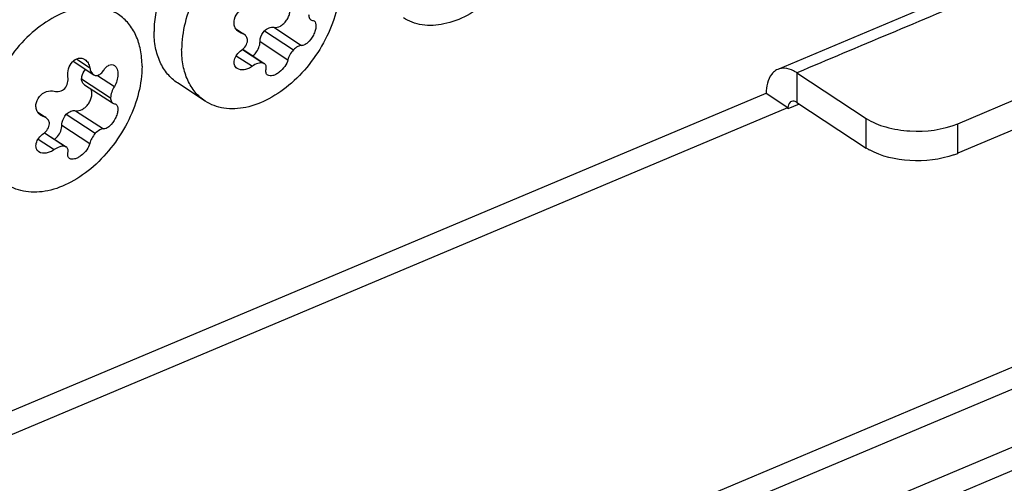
# Model space of a CAD drawing. Header units: millimetres. Extents: x 0 to 4620, y -1280 to 3267.
# Tile 72 of 103: x 3122 to 3199, y 2081 to 2117. Entities that reach past the tile are written whole.
import ezdxf

# ---------------------------------------------------------------- set-up
doc = ezdxf.new("R2010")
doc.units = ezdxf.units.MM
doc.header["$LTSCALE"] = 254.1
doc.layers.get('0').update_dxf_attribs({"linetype": 'CONTINUOUS'})
doc.layers.add('02___PRT_ALL_AXES', color=7, linetype='CONTINUOUS')

msp = doc.modelspace()

# ---------------------------------------------------------------- linework, layer by layer
at = {"color": 6, "linetype": 'Continuous'}
for p, q in [((3201.247, 2121.489), (3181.549, 2113.202)), ((3195.718, 2108.924), (3221.469, 2119.759)), ((3221.469, 2117.427), (3195.718, 2106.592)), ((3183.05, 2112.928), (3188.521, 2109.341)), ((3183.05, 2112.928), (3183.05, 2110.596)), ((2850.212, 1972.301), (3180.63, 2111.323)), ((3180.632, 2111.322), (3182.344, 2110.2)), ((2851.925, 1971.178), (3182.344, 2110.2)), ((3183.237, 2110.474), (3182.344, 2110.098)), ((3182.344, 2110.2), (3182.344, 2110.098)), ((3183.05, 2110.596), (3188.521, 2107.01)), ((3188.521, 2107.01), (3188.521, 2109.341)), ((3195.718, 2106.592), (3195.718, 2108.924)), ((3202.042, 2090.588), (2847.929, 1941.597)), ((3214.106, 2089.379), (2883.687, 1950.357)), ((3202.748, 2089.163), (2848.636, 1940.172)), ((3215.819, 2088.256), (2885.4, 1949.234))]:
    msp.add_line(p, q, dxfattribs=at)
at = {"color": 7, "linetype": 'Continuous'}
for p, q in [((3138.84, 2116.398), (3139.448, 2115.999)), ((3141.826, 2116.515), (3144.021, 2115.076)), ((3138.897, 2116.322), (3139.29, 2116.064)), ((3141.093, 2116.234), (3143.379, 2114.736)), ((3140.748, 2115.383), (3142.943, 2113.944)), ((3126.285, 2114.022), (3127.334, 2113.334)), ((3138.879, 2114.279), (3140.148, 2113.447)), ((3139.372, 2114.772), (3140.972, 2113.723)), ((3139.386, 2114.784), (3141.08, 2113.673)), ((3126.017, 2113.842), (3127.653, 2112.77)), ((3127.934, 2112.725), (3129.271, 2111.849)), ((3126.688, 2112.445), (3128.973, 2110.947)), ((3126.918, 2111.995), (3129.113, 2110.556)), ((3123.231, 2109.831), (3123.839, 2109.432)), ((3123.289, 2109.754), (3123.681, 2109.497)), ((3125.485, 2109.667), (3127.77, 2108.168)), ((3126.218, 2109.948), (3128.412, 2108.509)), ((3125.14, 2108.816), (3127.334, 2107.377)), ((3123.764, 2108.205), (3125.364, 2107.156)), ((3123.778, 2108.216), (3125.471, 2107.106)), ((3123.271, 2107.711), (3124.54, 2106.88))]:
    msp.add_line(p, q, dxfattribs=at)
at = {"color": 6, "linetype": 'Continuous'}
for centre, radius, start, end in [((3182, 2111.977), 1.313, 87.45996, 91.22507), ((3181.982, 2112.177), 1.112, 112.8692, 123.60694), ((3181.976, 2112.188), 1.1, 107.22146, 112.82037), ((3190.905, 2110.652), 4.353, 236.7966, 240.48218), ((3193.306, 2112.334), 6.227, 289.88996, 292.7929)]:
    msp.add_arc(centre, radius, start, end, dxfattribs=at)
for points, knots in [([(3202.479, 2121.18), (3200.878, 2120.476), (3196.852, 2118.721), (3190.36, 2116.006), (3185.488, 2113.954), (3183.05, 2112.928)], [0, 0, 0, 0, 0.24859, 0.624112, 1, 1, 1, 1]), ([(3183.05, 2112.928), (3182.968, 2112.982), (3182.664, 2113.161), (3182.314, 2113.277), (3182.058, 2113.289)], [0, 0, 0, 0, 0.277986, 1, 1, 1, 1]), ([(3181.366, 2113.103), (3181.251, 2113.027), (3180.771, 2112.557), (3180.644, 2111.841), (3180.632, 2111.322)], [0, 0, 0, 0, 0.21015, 1, 1, 1, 1]), ([(3182.612, 2110.676), (3182.575, 2110.66), (3182.415, 2110.552), (3182.358, 2110.346), (3182.346, 2110.198)], [0, 0, 0, 0, 0.21444, 1, 1, 1, 1]), ([(3188.521, 2109.341), (3188.987, 2109.036), (3190.12, 2108.573), (3192.563, 2108.194), (3194.549, 2108.432), (3195.718, 2108.924)], [0, 0, 0, 0, 0.225616, 0.48622, 1, 1, 1, 1]), ([(3195.424, 2106.478), (3194.327, 2106.08), (3192.019, 2105.829), (3189.718, 2106.321), (3188.76, 2106.864)], [0, 0, 0, 0, 0.514298, 1, 1, 1, 1])]:
    msp.add_open_spline(points, degree=3, knots=knots, dxfattribs=at)
at = {"color": 7, "linetype": 'Continuous'}
for points, knots in [([(3138.839, 2116.398), (3138.785, 2116.482), (3138.705, 2116.678), (3138.684, 2117.118), (3138.927, 2117.661), (3139.482, 2118.071), (3139.95, 2118.105), (3140.148, 2118.047)], [0, 0, 0, 0, 0.11555, 0.238028, 0.499204, 0.76188, 1, 1, 1, 1]), ([(3141.826, 2116.515), (3142.001, 2116.479), (3142.305, 2116.561), (3142.625, 2116.8), (3142.849, 2117.057), (3143.015, 2117.358), (3143.135, 2117.749), (3143.118, 2118.071), (3143.031, 2118.235)], [0, 0, 0, 0, 0.219585, 0.352208, 0.493476, 0.635905, 0.771728, 1, 1, 1, 1]), ([(3144.582, 2117.514), (3144.585, 2117.467), (3144.601, 2117.318), (3144.67, 2117.157), (3144.759, 2117.099)], [0, 0, 0, 0, 0.307645, 1, 1, 1, 1]), ([(3141.093, 2116.234), (3141.2, 2116.336), (3141.424, 2116.495), (3141.707, 2116.54), (3141.826, 2116.515)], [0, 0, 0, 0, 0.547146, 1, 1, 1, 1]), ([(3145.008, 2117.017), (3145.133, 2116.935), (3145.185, 2116.617), (3145.103, 2116.245), (3144.915, 2115.78), (3144.625, 2115.377), (3144.275, 2115.122), (3144.097, 2115.071), (3144.021, 2115.076)], [0, 0, 0, 0, 0.181398, 0.31887, 0.476794, 0.785359, 0.907477, 1, 1, 1, 1]), ([(3139.769, 2115.489), (3139.762, 2115.586), (3139.706, 2115.779), (3139.565, 2115.922), (3139.486, 2115.975)], [0, 0, 0, 0, 0.50509, 1, 1, 1, 1]), ([(3140.748, 2115.383), (3140.748, 2115.455), (3140.785, 2115.764), (3140.938, 2116.055), (3141.093, 2116.234)], [0, 0, 0, 0, 0.233619, 1, 1, 1, 1]), ([(3139.29, 2114.707), (3139.422, 2114.802), (3139.645, 2115.033), (3139.758, 2115.339), (3139.769, 2115.489)], [0, 0, 0, 0, 0.519217, 1, 1, 1, 1]), ([(3140.18, 2114.262), (3140.265, 2114.331), (3140.562, 2114.635), (3140.748, 2115.066), (3140.748, 2115.383)], [0, 0, 0, 0, 0.256761, 1, 1, 1, 1]), ([(3144.021, 2115.076), (3143.919, 2115.083), (3143.674, 2114.991), (3143.482, 2114.836), (3143.379, 2114.736)], [0, 0, 0, 0, 0.414329, 1, 1, 1, 1]), ([(3125.617, 2112.612), (3125.582, 2112.82), (3125.616, 2113.259), (3125.912, 2113.814), (3126.352, 2114.092), (3126.719, 2114.091), (3126.88, 2114.023), (3126.951, 2113.977)], [0, 0, 0, 0, 0.271241, 0.542233, 0.781947, 0.891698, 1, 1, 1, 1]), ([(3138.942, 2113.271), (3138.892, 2113.304), (3138.802, 2113.386), (3138.687, 2113.612), (3138.702, 2113.975), (3138.918, 2114.381), (3139.153, 2114.609), (3139.29, 2114.707)], [0, 0, 0, 0, 0.104484, 0.208794, 0.436514, 0.705309, 1, 1, 1, 1]), ([(3143.379, 2114.736), (3143.271, 2114.614), (3143.094, 2114.365), (3142.973, 2114.082), (3142.943, 2113.944)], [0, 0, 0, 0, 0.536628, 1, 1, 1, 1]), ([(3126.951, 2113.977), (3127.052, 2113.91), (3127.23, 2113.713), (3127.312, 2113.466), (3127.334, 2113.334)], [0, 0, 0, 0, 0.47609, 1, 1, 1, 1]), ([(3127.334, 2113.334), (3127.345, 2113.273), (3127.395, 2113.062), (3127.521, 2112.856), (3127.653, 2112.77)], [0, 0, 0, 0, 0.280053, 1, 1, 1, 1]), ([(3128.412, 2113.109), (3128.469, 2113.2), (3128.593, 2113.359), (3128.816, 2113.53), (3129.058, 2113.599), (3129.211, 2113.552), (3129.271, 2113.513)], [0, 0, 0, 0, 0.307149, 0.571742, 0.794674, 1, 1, 1, 1]), ([(3129.271, 2113.513), (3129.484, 2113.373), (3129.593, 2112.87), (3129.494, 2112.304), (3129.359, 2111.99), (3129.271, 2111.849)], [0, 0, 0, 0, 0.432915, 0.717257, 1, 1, 1, 1]), ([(3140.148, 2113.447), (3140.051, 2113.377), (3139.845, 2113.26), (3139.44, 2113.135), (3139.102, 2113.166), (3138.942, 2113.271)], [0, 0, 0, 0, 0.282914, 0.550655, 1, 1, 1, 1]), ([(3140.972, 2113.723), (3140.839, 2113.739), (3140.538, 2113.683), (3140.278, 2113.54), (3140.148, 2113.447)], [0, 0, 0, 0, 0.457214, 1, 1, 1, 1]), ([(3141.226, 2113.222), (3141.245, 2113.308), (3141.254, 2113.484), (3141.145, 2113.631), (3141.08, 2113.673)], [0, 0, 0, 0, 0.531195, 1, 1, 1, 1]), ([(3142.943, 2113.944), (3142.903, 2113.762), (3142.711, 2113.397), (3142.359, 2113.03), (3142.013, 2112.807), (3141.718, 2112.684), (3141.464, 2112.675), (3141.354, 2112.747)], [0, 0, 0, 0, 0.25674, 0.553082, 0.69433, 0.818575, 1, 1, 1, 1]), ([(3125.364, 2111.701), (3125.469, 2111.826), (3125.624, 2112.121), (3125.644, 2112.455), (3125.617, 2112.612)], [0, 0, 0, 0, 0.506743, 1, 1, 1, 1]), ([(3126.688, 2112.445), (3126.692, 2112.51), (3126.735, 2112.782), (3126.867, 2113.036), (3126.999, 2113.199)], [0, 0, 0, 0, 0.235957, 1, 1, 1, 1]), ([(3127.77, 2112.713), (3127.889, 2112.701), (3128.16, 2112.784), (3128.337, 2112.989), (3128.412, 2113.109)], [0, 0, 0, 0, 0.455996, 1, 1, 1, 1]), ([(3141.354, 2112.747), (3141.29, 2112.789), (3141.188, 2112.95), (3141.206, 2113.128), (3141.226, 2113.222)], [0, 0, 0, 0, 0.443815, 1, 1, 1, 1]), ([(3124.54, 2111.479), (3124.675, 2111.439), (3124.987, 2111.439), (3125.252, 2111.596), (3125.364, 2111.701)], [0, 0, 0, 0, 0.480215, 1, 1, 1, 1]), ([(3126.919, 2111.995), (3126.851, 2112.039), (3126.732, 2112.179), (3126.694, 2112.353), (3126.688, 2112.445)], [0, 0, 0, 0, 0.468692, 1, 1, 1, 1]), ([(3129.271, 2111.849), (3129.185, 2111.712), (3129.049, 2111.42), (3128.981, 2111.104), (3128.973, 2110.947)], [0, 0, 0, 0, 0.506914, 1, 1, 1, 1]), ([(3123.231, 2109.831), (3123.176, 2109.915), (3123.096, 2110.111), (3123.076, 2110.551), (3123.318, 2111.094), (3123.874, 2111.504), (3124.341, 2111.538), (3124.54, 2111.479)], [0, 0, 0, 0, 0.11555, 0.238028, 0.499204, 0.76188, 1, 1, 1, 1]), ([(3126.218, 2109.948), (3126.392, 2109.911), (3126.697, 2109.994), (3127.016, 2110.233), (3127.24, 2110.49), (3127.406, 2110.79), (3127.526, 2111.182), (3127.509, 2111.504), (3127.422, 2111.667)], [0, 0, 0, 0, 0.219585, 0.352208, 0.493476, 0.635905, 0.771728, 1, 1, 1, 1]), ([(3128.973, 2110.947), (3128.976, 2110.9), (3128.993, 2110.75), (3129.062, 2110.59), (3129.15, 2110.532)], [0, 0, 0, 0, 0.307645, 1, 1, 1, 1]), ([(3129.399, 2110.45), (3129.524, 2110.368), (3129.576, 2110.049), (3129.494, 2109.678), (3129.306, 2109.213), (3129.016, 2108.81), (3128.666, 2108.555), (3128.488, 2108.504), (3128.412, 2108.509)], [0, 0, 0, 0, 0.181398, 0.31887, 0.476794, 0.785359, 0.907477, 1, 1, 1, 1]), ([(3124.161, 2108.922), (3124.153, 2109.019), (3124.097, 2109.212), (3123.957, 2109.355), (3123.877, 2109.407)], [0, 0, 0, 0, 0.50509, 1, 1, 1, 1]), ([(3125.14, 2108.816), (3125.14, 2108.888), (3125.176, 2109.197), (3125.329, 2109.487), (3125.485, 2109.667)], [0, 0, 0, 0, 0.233619, 1, 1, 1, 1]), ([(3125.485, 2109.667), (3125.591, 2109.768), (3125.816, 2109.927), (3126.098, 2109.973), (3126.218, 2109.948)], [0, 0, 0, 0, 0.547146, 1, 1, 1, 1]), ([(3123.681, 2108.14), (3123.813, 2108.235), (3124.037, 2108.465), (3124.15, 2108.772), (3124.161, 2108.922)], [0, 0, 0, 0, 0.519217, 1, 1, 1, 1]), ([(3124.571, 2107.695), (3124.656, 2107.764), (3124.954, 2108.068), (3125.14, 2108.499), (3125.14, 2108.816)], [0, 0, 0, 0, 0.256761, 1, 1, 1, 1]), ([(3123.334, 2106.704), (3123.284, 2106.736), (3123.194, 2106.819), (3123.078, 2107.045), (3123.093, 2107.408), (3123.31, 2107.814), (3123.545, 2108.042), (3123.681, 2108.14)], [0, 0, 0, 0, 0.104484, 0.208794, 0.436514, 0.705309, 1, 1, 1, 1]), ([(3127.77, 2108.168), (3127.662, 2108.047), (3127.485, 2107.798), (3127.364, 2107.514), (3127.334, 2107.377)], [0, 0, 0, 0, 0.536628, 1, 1, 1, 1]), ([(3128.412, 2108.509), (3128.31, 2108.516), (3128.065, 2108.424), (3127.874, 2108.269), (3127.77, 2108.168)], [0, 0, 0, 0, 0.414329, 1, 1, 1, 1]), ([(3125.364, 2107.156), (3125.23, 2107.172), (3124.93, 2107.116), (3124.669, 2106.973), (3124.54, 2106.88)], [0, 0, 0, 0, 0.457214, 1, 1, 1, 1]), ([(3125.617, 2106.655), (3125.636, 2106.741), (3125.645, 2106.917), (3125.537, 2107.063), (3125.471, 2107.106)], [0, 0, 0, 0, 0.531195, 1, 1, 1, 1]), ([(3127.334, 2107.377), (3127.295, 2107.195), (3127.102, 2106.829), (3126.75, 2106.463), (3126.404, 2106.24), (3126.109, 2106.116), (3125.855, 2106.108), (3125.745, 2106.18)], [0, 0, 0, 0, 0.25674, 0.553082, 0.69433, 0.818575, 1, 1, 1, 1]), ([(3124.54, 2106.88), (3124.442, 2106.809), (3124.236, 2106.693), (3123.831, 2106.568), (3123.493, 2106.599), (3123.334, 2106.704)], [0, 0, 0, 0, 0.282914, 0.550655, 1, 1, 1, 1]), ([(3125.745, 2106.18), (3125.681, 2106.222), (3125.58, 2106.382), (3125.597, 2106.561), (3125.617, 2106.655)], [0, 0, 0, 0, 0.443815, 1, 1, 1, 1])]:
    msp.add_open_spline(points, degree=3, knots=knots, dxfattribs=at)
for points in [[(3139.071, 2116.165), (3138.979, 2116.225), (3138.899, 2116.306), (3138.839, 2116.398)], [(3144.759, 2117.099), (3144.794, 2117.076), (3144.837, 2117.062), (3144.879, 2117.059)], [(3144.879, 2117.059), (3144.924, 2117.056), (3144.97, 2117.042), (3145.008, 2117.017)], [(3139.29, 2116.064), (3139.213, 2116.087), (3139.138, 2116.121), (3139.071, 2116.165)], [(3139.486, 2115.975), (3139.426, 2116.014), (3139.359, 2116.044), (3139.29, 2116.064)], [(3141.08, 2113.673), (3141.047, 2113.695), (3141.01, 2113.711), (3140.972, 2113.723)], [(3127.653, 2112.77), (3127.689, 2112.746), (3127.729, 2112.726), (3127.77, 2112.713)], [(3129.15, 2110.532), (3129.186, 2110.509), (3129.229, 2110.494), (3129.271, 2110.492)], [(3129.271, 2110.492), (3129.316, 2110.489), (3129.362, 2110.475), (3129.399, 2110.45)], [(3123.462, 2109.598), (3123.371, 2109.658), (3123.29, 2109.739), (3123.231, 2109.831)], [(3123.681, 2109.497), (3123.604, 2109.52), (3123.529, 2109.554), (3123.462, 2109.598)], [(3123.877, 2109.407), (3123.817, 2109.447), (3123.75, 2109.477), (3123.681, 2109.497)], [(3125.471, 2107.106), (3125.438, 2107.128), (3125.402, 2107.144), (3125.364, 2107.156)]]:
    msp.add_open_spline(points, degree=3, dxfattribs=at)
at = {"color": 6, "linetype": 'Continuous'}
for points in [[(3181.972, 2113.29), (3181.864, 2113.287), (3181.754, 2113.27), (3181.65, 2113.238)], [(3182.832, 2110.692), (3182.76, 2110.707), (3182.68, 2110.705), (3182.612, 2110.676)], [(3182.976, 2110.639), (3182.93, 2110.663), (3182.882, 2110.681), (3182.832, 2110.692)], [(3183.05, 2110.596), (3183.026, 2110.612), (3183.001, 2110.626), (3182.976, 2110.639)]]:
    msp.add_open_spline(points, degree=3, dxfattribs=at)
at = {"layer": '02___PRT_ALL_AXES', "color": 7, "linetype": 'Continuous'}
msp.add_line((3136.432, 2110.701), (3134.254, 2112.129), dxfattribs=at)
for points, knots in [([(3162.67, 2126.586), (3162.67, 2125.886), (3162.466, 2124.426), (3161.681, 2122.318), (3160.467, 2120.344), (3158.923, 2118.664), (3157.168, 2117.414), (3155.337, 2116.696), (3153.811, 2116.608), (3152.735, 2116.884), (3152.259, 2117.125), (3152.041, 2117.268)], [0, 0, 0, 0, 0.127873, 0.265943, 0.40839, 0.548475, 0.679946, 0.79851, 0.90351, 0.952381, 1, 1, 1, 1]), ([(3145.204, 2124.082), (3144.986, 2124.225), (3144.51, 2124.466), (3143.434, 2124.742), (3141.909, 2124.655), (3140.077, 2123.936), (3138.323, 2122.686), (3136.778, 2121.007), (3135.564, 2119.033), (3134.779, 2116.924), (3134.575, 2115.465), (3134.575, 2114.765)], [0, 0, 0, 0, 0.047619, 0.09649, 0.20149, 0.320054, 0.451525, 0.59161, 0.734057, 0.872127, 1, 1, 1, 1]), ([(3147.062, 2120.018), (3147.062, 2119.318), (3146.858, 2117.859), (3146.072, 2115.751), (3144.858, 2113.776), (3143.314, 2112.097), (3141.559, 2110.847), (3139.728, 2110.129), (3138.202, 2110.041), (3137.126, 2110.317), (3136.65, 2110.558), (3136.432, 2110.701)], [0, 0, 0, 0, 0.127873, 0.265943, 0.40839, 0.548475, 0.679946, 0.79851, 0.90351, 0.952381, 1, 1, 1, 1]), ([(3129.596, 2117.515), (3129.377, 2117.658), (3128.901, 2117.899), (3127.826, 2118.175), (3126.3, 2118.087), (3124.469, 2117.369), (3122.714, 2116.119), (3121.17, 2114.44), (3119.956, 2112.465), (3119.17, 2110.357), (3118.966, 2108.898), (3118.966, 2108.197)], [0, 0, 0, 0, 0.047619, 0.09649, 0.20149, 0.320054, 0.451525, 0.59161, 0.734057, 0.872127, 1, 1, 1, 1]), ([(3132.643, 2118.193), (3132.603, 2118.024), (3132.464, 2117.366), (3132.396, 2116.692), (3132.396, 2116.193)], [0, 0, 0, 0, 0.258799, 1, 1, 1, 1]), ([(3131.453, 2113.451), (3131.453, 2113.882), (3131.381, 2114.714), (3131.026, 2115.867), (3130.436, 2116.832), (3129.89, 2117.322), (3129.596, 2117.515)], [0, 0, 0, 0, 0.278378, 0.534648, 0.772601, 1, 1, 1, 1]), ([(3134.254, 2112.129), (3133.959, 2112.322), (3133.414, 2112.812), (3132.823, 2113.777), (3132.468, 2114.931), (3132.396, 2115.762), (3132.396, 2116.193)], [0, 0, 0, 0, 0.227399, 0.465351, 0.721621, 1, 1, 1, 1]), ([(3136.432, 2110.701), (3136.138, 2110.894), (3135.592, 2111.384), (3135.002, 2112.349), (3134.647, 2113.502), (3134.575, 2114.333), (3134.575, 2114.765)], [0, 0, 0, 0, 0.227399, 0.465352, 0.721622, 1, 1, 1, 1]), ([(3131.453, 2113.451), (3131.453, 2112.751), (3131.249, 2111.292), (3130.464, 2109.183), (3129.25, 2107.209), (3127.705, 2105.53), (3125.951, 2104.28), (3124.119, 2103.561), (3122.594, 2103.474), (3121.518, 2103.75), (3121.042, 2103.991), (3120.824, 2104.134)], [0, 0, 0, 0, 0.127873, 0.265943, 0.40839, 0.548475, 0.679946, 0.79851, 0.90351, 0.952381, 1, 1, 1, 1])]:
    msp.add_open_spline(points, degree=3, knots=knots, dxfattribs=at)

doc.saveas('drawing.dxf')
